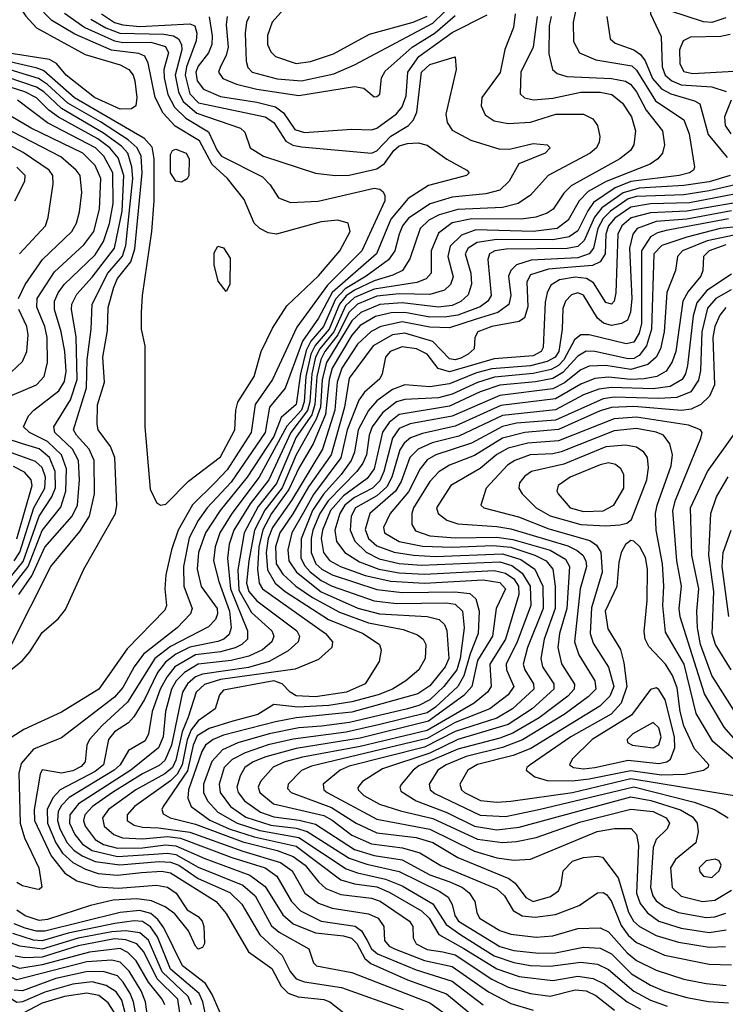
# Model space of a CAD drawing. Extents: x 997028 to 1115134, y 536408 to 618974.
# Tile 104 of 256: x 1019165 to 1021693, y 564547 to 568074. Entities that reach past the tile are written whole.
import ezdxf

# ---------------------------------------------------------------- set-up
doc = ezdxf.new("R2010")
doc.units = 0

msp = doc.modelspace()

# ---------------------------------------------------------------- linework, layer by layer
at = {"layer": '0CON10XD'}
for points in [[(1019103.9, 568213.9), (1019186.7, 568086.7), (1019224.9, 568044.9), (1019399.3, 567949.3), (1019525, 567912), (1019556.5, 567895), (1019571.6, 567875), (1019577.3, 567855), (1019585.2, 567794.8), (1019580.6, 567765), (1019565.4, 567754.6), (1019525, 567753.4), (1019433.4, 567795), (1019331.7, 567875), (1019296.7, 567916.7), (1019271.3, 567931.3), (1019135, 567952.2)], [(1021168.9, 568165), (1021148.2, 568065), (1021149.7, 567995), (1021171.2, 567955), (1021229.3, 567929.3), (1021358.6, 567908.6), (1021375, 567892.7), (1021442.8, 567782.8), (1021543.9, 567715), (1021563.4, 567665), (1021582.1, 567545), (1021578.5, 567535), (1021564.4, 567525), (1021528.1, 567515), (1021355, 567494.5), (1021298.7, 567471.3), (1021221.4, 567418.6), (1021200.6, 567389.4), (1021165, 567317.5), (1021133.9, 567296.1), (1021075, 567284.9), (1020875, 567286), (1020804.1, 567275), (1020772.2, 567255), (1020760.8, 567235), (1020781.9, 567165), (1020783.3, 567126.7), (1020771.7, 567088.3), (1020745, 567063.6), (1020715, 567050), (1020665, 567043.9), (1020535, 567059.3), (1020455, 567053), (1020387, 567025), (1020355, 566995.1), (1020264.6, 566845), (1020249.1, 566785), (1020242.4, 566685), (1020227.6, 566642.4), (1020155, 566514.8), (1020105, 566396.6), (1020042.8, 566317.2), (1020006.6, 566245), (1019986.4, 566135), (1019977.4, 566055), (1019985.8, 566025), (1020015, 565992.2), (1020157.4, 565885), (1020167.1, 565865), (1020162.7, 565845), (1020126.8, 565813.2), (1020059.4, 565775), (1019985, 565752.8), (1019820.4, 565729.6), (1019795, 565719.2), (1019765.9, 565695), (1019748.4, 565665), (1019709.3, 565475), (1019685, 565420), (1019665, 565401.5), (1019605, 565371.7), (1019497.1, 565305), (1019426.1, 565255), (1019398.9, 565225), (1019394, 565205), (1019399.6, 565185), (1019435, 565137.3), (1019465, 565119.3), (1019515, 565105.4), (1019605, 565107.2), (1019687.9, 565117.9), (1019724.9, 565114.9), (1019828.5, 565068.5), (1019989.7, 565009.7), (1020045, 564969.2), (1020107.7, 564867.7), (1020145.2, 564835), (1020225, 564802.3), (1020325, 564791.7), (1020353.2, 564783.3), (1020372.4, 564765), (1020401.1, 564711.1), (1020422.7, 564692.7), (1020554.7, 564634.7), (1020694.5, 564584.5), (1020820.1, 564480.1)], [(1020149.1, 568155), (1020069.5, 568065), (1020053, 568017), (1020053.4, 567985), (1020065, 567957.9), (1020081.9, 567941.9), (1020155, 567916.4), (1020206.7, 567923.3), (1020289, 567951), (1020418.4, 568021.6), (1020575, 568065.1), (1020624.3, 568085.7)], [(1021695, 568080.3), (1021645, 568063.2), (1021615, 568066.3), (1021494.7, 568104.7), (1021471.5, 568121.5), (1021445, 568157.1), (1021432.9, 568155), (1021425.7, 568135), (1021425.6, 568095), (1021463.1, 568013.1), (1021466.9, 567905), (1021478, 567875), (1021501.6, 567855), (1021535, 567840.7), (1021645, 567833.6), (1021696.1, 567816.1)], [(1019987, 568085), (1019977.7, 568065), (1019973, 568025), (1019976.2, 567925), (1019982, 567902), (1019998.2, 567885), (1020088, 567862), (1020175, 567854.6), (1020290.3, 567879.7), (1020365, 567912.1), (1020645, 568060.5), (1020725, 568138.7)], [(1019035.2, 567944.8), (1019222.5, 567902.5), (1019251.1, 567891.1), (1019361.7, 567795), (1019609.8, 567649.8), (1019638.1, 567618.1), (1019645.1, 567575), (1019645.2, 567424.8), (1019637.1, 567315), (1019603.5, 567085), (1019600, 567025), (1019600.6, 566965), (1019613.1, 566905), (1019613.1, 566615), (1019632.2, 566392.2), (1019655, 566344), (1019670, 566335), (1019688.3, 566338.3), (1019769.6, 566420.4), (1019885, 566507.4), (1019935.5, 566605), (1019939, 566675), (1019946.6, 566703.4), (1020005.6, 566795), (1020030.3, 566885), (1020071, 566969), (1020121.9, 567048.1), (1020235, 567156.3), (1020311.4, 567245), (1020348.6, 567315), (1020342.2, 567345), (1020305, 567355.3), (1020245, 567349.3), (1020085, 567305.7), (1020055, 567310.5), (1020025.6, 567325.6), (1020004.6, 567345), (1019969.3, 567429.3), (1019910, 567505), (1019854.9, 567554.9), (1019809.5, 567639.5), (1019721.9, 567691.9), (1019678.8, 567738.8), (1019650, 567795), (1019625, 567917.5), (1019613.4, 567943.4), (1019592.4, 567952.4), (1019494.2, 567964.2), (1019362.2, 568022.2), (1019280.7, 568070.7), (1019250.7, 568100.7)], [(1019325, 568096.9), (1019398.9, 568045), (1019505, 567997.5), (1019535, 567992.4), (1019635, 567993.4), (1019687, 567977), (1019697.8, 567955), (1019682, 567895), (1019682.9, 567865), (1019695.8, 567805), (1019720, 567760), (1019760.8, 567720.8), (1019841.7, 567671.7), (1019872.4, 567605), (1019888.4, 567585), (1020035, 567510.3), (1020062.2, 567482.2), (1020092.2, 567435), (1020135, 567418.4), (1020233.8, 567423.8), (1020435, 567469.7), (1020455, 567466.1), (1020467, 567457), (1020473.7, 567443.7), (1020472.8, 567425), (1020390.3, 567245), (1020267.3, 567122.7), (1020157.9, 566972.1), (1020070.2, 566785), (1020009.2, 566695), (1019994.6, 566595), (1019908.4, 566461.6), (1019864.2, 566414.2), (1019783.9, 566336.1), (1019733.1, 566245), (1019708.6, 566175), (1019688.7, 566085), (1019685.2, 566035.2), (1019690.7, 565975), (1019685, 565958.1), (1019550.2, 565819.8), (1019448.2, 565675), (1019315, 565593.3), (1019179.5, 565530.5), (1019136.6, 565503.4)], [(1019458.4, 568095), (1019505, 568063.8), (1019535, 568054.6), (1019595, 568049.5), (1019775, 568059.2), (1019792.1, 568052.1), (1019800, 568025), (1019797.3, 567997.3), (1019762.9, 567905), (1019757.8, 567875), (1019775, 567807.8), (1019805.5, 567775.5), (1020044.7, 567725), (1020075.2, 567705), (1020118.3, 567638.3), (1020144.2, 567624.2), (1020175, 567617.6), (1020425, 567595.2), (1020445, 567603.4), (1020495, 567656.3), (1020558.1, 567695), (1020576.4, 567715), (1020587.8, 567742.2), (1020605, 567885.2), (1020635, 567912.8), (1020725, 567940), (1020728.6, 567895), (1020692.3, 567735), (1020696.9, 567705), (1020715, 567678), (1020781.6, 567641.6), (1020885, 567610), (1020925, 567610.7), (1021005, 567630.3), (1021055.4, 567625.4), (1021065.7, 567615), (1021047.1, 567595), (1020953.3, 567556.7), (1020918.8, 567495), (1020885, 567462.5), (1020835, 567449.5), (1020715, 567437.4), (1020635.7, 567414.3), (1020557.9, 567362.1), (1020536.4, 567335), (1020524, 567305), (1020508.7, 567245), (1020486.9, 567213.1), (1020406.7, 567155), (1020330.6, 567109.4), (1020297, 567073), (1020253.3, 566975), (1020208.3, 566921.7), (1020190.9, 566889.1), (1020171.1, 566805), (1020155, 566695.7), (1020102, 566648), (1020075, 566580.4), (1019980.4, 566435), (1019883.8, 566315), (1019830.9, 566235), (1019806.2, 566165), (1019801.2, 566105), (1019815, 566043.8), (1019872.2, 565965), (1019873.7, 565945), (1019867, 565925), (1019841.4, 565898.7), (1019705, 565828.2), (1019649.4, 565785), (1019551.5, 565628.5), (1019460, 565545), (1019415.6, 565495), (1019406, 565475), (1019399.4, 565415), (1019385, 565397.9), (1019355, 565382.4), (1019315, 565374.3), (1019245, 565386.5), (1019238.8, 565371.2), (1019216.9, 565245), (1019218.6, 565205), (1019278, 565078), (1019326.4, 565016.4), (1019369.5, 564989.5), (1019445, 564967.3), (1019517.4, 564962.6), (1019655, 564973.4), (1019695, 564966.2), (1019725.2, 564945), (1019765.3, 564885.3), (1019805, 564861.2), (1019818.2, 564845), (1019824.6, 564825), (1019826.7, 564765), (1019819.8, 564750.2), (1019805, 564744.4), (1019794.6, 564755), (1019770, 564810), (1019720.3, 564870.3), (1019685.8, 564895.8), (1019637.4, 564917.4), (1019585, 564924.6), (1019500.5, 564919.5), (1019419.1, 564900.9), (1019265, 564849.9), (1019235, 564846.3), (1019185, 564863.6), (1019155, 564883.7)], [(1020939.6, 568095), (1020934.1, 568045), (1020902.8, 567967.2), (1020886.1, 567883.9), (1020820.3, 567795), (1020818.2, 567765), (1020832.8, 567732.8), (1020865, 567711.8), (1020915, 567701.4), (1020995, 567706.7), (1021085.5, 567735.5), (1021185, 567735.2), (1021218, 567718), (1021234.6, 567695), (1021243.8, 567655), (1021240.8, 567635), (1021231.2, 567615), (1021208.8, 567595), (1021058.9, 567515), (1020994.7, 567445), (1020950.8, 567415), (1020895, 567400.6), (1020735, 567393.9), (1020667.6, 567375), (1020630.9, 567355), (1020599.6, 567325), (1020563.2, 567216.8), (1020537.1, 567175), (1020502, 567158), (1020435, 567138.1), (1020365, 567104.7), (1020335, 567084.8), (1020310.8, 567055), (1020273.4, 566965), (1020224, 566906), (1020207.7, 566875), (1020190.7, 566795), (1020184.5, 566705), (1020175, 566675.1), (1020121.9, 566618.1), (1020023.4, 566435), (1019925.1, 566304.9), (1019881.7, 566235), (1019865.9, 566185), (1019859.4, 566135), (1019878.7, 566061.3), (1019916.6, 565955), (1019922.7, 565895), (1019915, 565871.4), (1019896.2, 565855), (1019875, 565846.5), (1019775, 565825.5), (1019725, 565800.4), (1019687.3, 565772.7), (1019658.8, 565735), (1019612, 565638), (1019573.8, 565576.2), (1019554.8, 565555), (1019505, 565522.1), (1019483.6, 565495), (1019465.7, 565405), (1019435, 565380.2), (1019309.8, 565315), (1019283.7, 565286.3), (1019263.6, 565245), (1019264.9, 565195), (1019294.7, 565125), (1019318.2, 565088.2), (1019355, 565054.9), (1019400.2, 565030.2), (1019445.7, 565015.7), (1019515, 565009.2), (1019601.4, 565018.6), (1019673.8, 565023.8), (1019705, 565017.8), (1019869.5, 564915), (1019905, 564871.6), (1019985.2, 564735.2), (1020067.9, 564675), (1020101.5, 564611.5), (1020126.7, 564586.7), (1020163.3, 564573.3), (1020255, 564564.3), (1020276.4, 564555), (1020326.7, 564516.7)], [(1021019.1, 568085), (1021005.1, 567974.9), (1020960.7, 567885), (1020957.8, 567807.8), (1020973.6, 567793.6), (1021006.1, 567786.1), (1021075, 567792.5), (1021175, 567813.4), (1021245, 567813.7), (1021286.9, 567805), (1021324.7, 567775), (1021357, 567725), (1021371.8, 567675), (1021365.9, 567625), (1021353.4, 567605), (1021315.3, 567575), (1021141.2, 567478.8), (1021115, 567452.6), (1021075.8, 567395), (1021055, 567380), (1021014.3, 567365.7), (1020961.1, 567358.9), (1020785, 567359.9), (1020714.6, 567345.4), (1020665, 567308.4), (1020639.2, 567245), (1020638.7, 567165), (1020621.6, 567145), (1020587.5, 567132.5), (1020435, 567108.5), (1020365, 567078.8), (1020331.8, 567048.2), (1020289.9, 566955), (1020240.7, 566895), (1020225.1, 566865), (1020211.4, 566805), (1020204.6, 566705), (1020196.7, 566673.3), (1020136.3, 566595), (1020058, 566425), (1019991.2, 566338.8), (1019932.5, 566245), (1019915.6, 566195), (1019910, 566145), (1019920.1, 566035), (1019981.4, 565885), (1019980.9, 565855), (1019960.7, 565835), (1019936.9, 565823.1), (1019885, 565808.8), (1019795, 565798), (1019720.5, 565755), (1019691.6, 565718.4), (1019668.8, 565675), (1019639.9, 565595), (1019626.8, 565515), (1019615, 565490.3), (1019554.4, 565455.6), (1019524.8, 565405), (1019503.4, 565385), (1019342.7, 565287.3), (1019315, 565258.6), (1019303.3, 565236.7), (1019300.4, 565205), (1019309.2, 565175), (1019334.9, 565125), (1019358.8, 565098.8), (1019388.4, 565078.4), (1019435, 565058.1), (1019523.9, 565046.1), (1019665, 565058.3), (1019705.9, 565055.9), (1019735, 565044.5), (1019805, 564996.9), (1019917.5, 564947.5), (1019961.3, 564905), (1020025.5, 564795.5), (1020105, 564721), (1020133.6, 564663.6), (1020155, 564638), (1020185, 564626.9), (1020317.4, 564607.4), (1020538.6, 564528.6)], [(1021069.4, 568085), (1021062, 568052), (1021061.2, 567951.2), (1021073.8, 567895), (1021091, 567881), (1021125, 567870.5), (1021285, 567862.9), (1021335, 567853), (1021353.1, 567843.1), (1021375, 567815.2), (1021410, 567750), (1021468.4, 567675), (1021474.7, 567625), (1021467.6, 567595), (1021451.8, 567575), (1021423.5, 567556.5), (1021266.5, 567493.5), (1021201.8, 567458.2), (1021169.8, 567425), (1021130, 567355), (1021090.9, 567325), (1021005, 567314.6), (1020798.9, 567321.1), (1020747.9, 567302.1), (1020707.7, 567262.3), (1020699.4, 567225), (1020718.1, 567151.9), (1020708.6, 567125), (1020687.5, 567105), (1020635, 567089.5), (1020525, 567091.7), (1020445, 567082.8), (1020375, 567054.8), (1020343.8, 567025), (1020305.3, 566944.7), (1020258.6, 566885), (1020243.9, 566856.1), (1020229.3, 566795), (1020222.8, 566695), (1020211.6, 566658.4), (1020155, 566578.6), (1020085, 566412), (1020019.7, 566330.3), (1019968.8, 566235), (1019946.8, 566103.2), (1019949.8, 566029.8), (1019995, 565949.7), (1020068.3, 565885), (1020075.7, 565865), (1020068.4, 565845), (1020035, 565815.8), (1019986.5, 565793.5), (1019922.2, 565777.8), (1019805, 565765.1), (1019755, 565735.1), (1019726, 565705), (1019708.4, 565675), (1019687.4, 565595), (1019678.8, 565505), (1019662.2, 565465), (1019562.7, 565385), (1019375.8, 565265), (1019344.4, 565225), (1019342.9, 565195), (1019362.6, 565155), (1019390.4, 565120.4), (1019425, 565097.5), (1019515, 565075.9), (1019645.4, 565084.6), (1019695, 565088), (1019725, 565082.8), (1019805, 565037.5), (1019965, 564973.3), (1020008.5, 564935), (1020067.5, 564827.5), (1020095, 564804.5), (1020201.4, 564745), (1020217.1, 564695), (1020228.6, 564685), (1020355, 564660.4), (1020635, 564552.2), (1020714.7, 564494.7)], [(1019420.2, 568075), (1019473.9, 568043.9), (1019523.2, 568025), (1019681.5, 568021.5), (1019715.6, 568015.6), (1019734.1, 568005), (1019745.1, 567985.1), (1019746.3, 567965), (1019722.1, 567875), (1019734, 567815), (1019750.5, 567780.5), (1019799.1, 567739.1), (1019956.7, 567685), (1019971.1, 567671.1), (1019991.2, 567615), (1020038.2, 567585), (1020225, 567523.8), (1020295, 567515.2), (1020345, 567516.8), (1020445, 567538.9), (1020471.5, 567558.5), (1020505.2, 567605), (1020525, 567621.2), (1020555, 567630.6), (1020592.9, 567632.9), (1020625, 567624.6), (1020695, 567573.8), (1020767.5, 567535), (1020775.8, 567525), (1020766, 567515), (1020629.9, 567480.1), (1020556.5, 567433.5), (1020495, 567358.9), (1020443.3, 567235), (1020284, 567096), (1020235, 567004.4), (1020177.7, 566922.3), (1020116.3, 566753.7), (1020059.6, 566685), (1020044, 566595), (1019922.9, 566417.1), (1019836.6, 566325), (1019805, 566280)], [(1019843.4, 568083.4), (1019854.9, 568015.2), (1019853.3, 567985), (1019841.4, 567955), (1019805, 567907), (1019796.2, 567885), (1019801.4, 567855), (1019823.7, 567825), (1019885, 567798.3), (1020015, 567778.4), (1020081, 567761), (1020110.1, 567740.1), (1020150.7, 567680.7), (1020185, 567668.9), (1020355, 567681.9), (1020425, 567679), (1020445, 567685.2), (1020515, 567736.6), (1020535, 567761.8), (1020549.4, 567800.6), (1020555.9, 567885), (1020595, 567942.2), (1020715, 568027.8), (1020839.3, 568090.7)], [(1019907.8, 568085), (1019904.8, 568055.2), (1019912.1, 567975), (1019904.8, 567945), (1019884.4, 567905.6), (1019877.3, 567885), (1019893.1, 567863.1), (1019942.2, 567842.2), (1020014.7, 567824.7), (1020165, 567802.1), (1020365, 567834.8), (1020397.9, 567827.9), (1020435, 567797.5), (1020445, 567797.8), (1020455, 567806.2), (1020461.1, 567865), (1020475, 567888.7), (1020570.8, 567975), (1020653.3, 568026.7), (1020725, 568088.2)], [(1021269.1, 568085), (1021280, 568005), (1021299, 567989), (1021365, 567966), (1021388.9, 567948.9), (1021406.1, 567926.1), (1021432.3, 567862.3), (1021465, 567826.3), (1021498.4, 567808.4), (1021583.1, 567783.1), (1021602, 567772), (1021631.7, 567661.7), (1021699.9, 567579.9)], [(1021710.1, 568019.9), (1021676.6, 568013.4), (1021568.9, 568011.1), (1021542.3, 567997.7), (1021528.5, 567965), (1021529.8, 567915), (1021545, 567888.4), (1021575, 567880.5), (1021725, 567889.7)], [(1019072.8, 565697.2), (1019173.3, 565776.7), (1019201.2, 565808.8), (1019245, 565878.2), (1019302.3, 565927.7), (1019329.7, 565960.3), (1019395, 566105.7), (1019508.6, 566305), (1019513.2, 566335), (1019505.7, 566505), (1019490.2, 566545), (1019446, 566605), (1019442.6, 566625), (1019443.8, 566693.8), (1019468.4, 566775), (1019463.2, 566865), (1019479.2, 566960.8), (1019482.1, 567042.1), (1019502, 567115), (1019515, 567146.1), (1019563.4, 567206.6), (1019577.2, 567252.8), (1019604, 567525), (1019600.3, 567585), (1019586.2, 567615), (1019553.4, 567643.4), (1019455, 567707.6), (1019337.2, 567775), (1019265, 567841.5), (1019232.5, 567862.5), (1019087.1, 567907.1)], [(1019161.8, 566015), (1019209, 566081), (1019255, 566184.4), (1019352.6, 566295), (1019371.7, 566335), (1019379.5, 566425), (1019375.4, 566495), (1019354, 566535), (1019291.3, 566595), (1019287.3, 566615), (1019347.6, 566712.4), (1019371.1, 566785), (1019367.4, 566937.4), (1019350.2, 567035), (1019352, 567055), (1019370.1, 567089.9), (1019425, 567151), (1019504.4, 567255), (1019532.1, 567387.9), (1019538.6, 567515), (1019518.3, 567578.3), (1019487.4, 567615), (1019445, 567646.8), (1019304.2, 567724.2), (1019269.7, 567749.7), (1019225, 567793.3), (1019183.2, 567815), (1018965, 567883.9)], [(1019131.7, 565828.3), (1019276.7, 566115), (1019380.2, 566239.8), (1019414.7, 566295.3), (1019432.9, 566375), (1019431.3, 566495), (1019413.9, 566535), (1019368.7, 566585), (1019358, 566605), (1019404.9, 566755.1), (1019407.1, 566855), (1019421.4, 566965), (1019424.1, 567055), (1019481.1, 567165), (1019533, 567227), (1019545.6, 567264.4), (1019570.1, 567505), (1019566.7, 567546.7), (1019552.7, 567595), (1019530.3, 567620.3), (1019465, 567666.9), (1019315, 567755.1), (1019251.6, 567815), (1019225, 567831.7), (1019066.2, 567885)], [(1019098.3, 566711.7), (1019225, 566765.8), (1019252.3, 566795), (1019264.1, 566845.9), (1019263.1, 566935), (1019255.1, 566975), (1019226.1, 567043.9), (1019227.8, 567075), (1019289.2, 567170.8), (1019395, 567267.4), (1019430.6, 567315), (1019451.4, 567395), (1019455.6, 567505), (1019435, 567551.5), (1019391.6, 567595), (1019206.2, 567685), (1019085.4, 567755)], [(1019133.3, 566035), (1019195.2, 566114.8), (1019245, 566243.7), (1019312.1, 566327.9), (1019330.1, 566385), (1019332.2, 566465), (1019315.1, 566515), (1019265, 566562.2), (1019199.6, 566595), (1019178.8, 566615), (1019196.5, 566655), (1019215.2, 566674.8), (1019305, 566743.9), (1019325, 566777.1), (1019331.4, 566815), (1019326.8, 566885), (1019313.6, 566955), (1019289.4, 567035), (1019289.8, 567065), (1019302.3, 567095), (1019324.7, 567125.3), (1019435, 567230.7), (1019465, 567278.9), (1019486.3, 567343.7), (1019499.6, 567415), (1019499, 567525), (1019466.8, 567585), (1019436.9, 567615), (1019264.2, 567704.2), (1019157.3, 567785)], [(1021713.8, 567785), (1021689.6, 567725), (1021692.1, 567695), (1021713.4, 567665)], [(1019160.8, 567075), (1019184.7, 567125.3), (1019246.5, 567215), (1019351.8, 567315), (1019368.6, 567345), (1019379.3, 567385), (1019387.7, 567455), (1019381.8, 567515), (1019367.3, 567535), (1019312, 567582), (1019034.2, 567725)], [(1019164.8, 567235), (1019257.1, 567335), (1019267.1, 567365), (1019285.3, 567485.3), (1019284.3, 567515), (1019270.7, 567535), (1019177.8, 567597.8), (1018982, 567702)], [(1019745, 567491.9), (1019724.4, 567495), (1019704.8, 567525), (1019705, 567591.2), (1019712.9, 567605), (1019725, 567610), (1019761.1, 567595), (1019771.9, 567575), (1019770.8, 567515), (1019765, 567503.8), (1019745, 567491.9)], [(1019148.1, 567425), (1019183.1, 567495), (1019184.7, 567515), (1019154.2, 567545)], [(1021710.9, 567515), (1021635, 567492.9), (1021545, 567479.2), (1021385, 567470.4), (1021326.8, 567453.2), (1021250.5, 567399.5), (1021224.3, 567365.7), (1021187.8, 567282.2), (1021165, 567260.8), (1021126.2, 567253.8), (1020908, 567252), (1020867.5, 567245), (1020848, 567235), (1020842.3, 567215), (1020854, 567085), (1020842.5, 567065), (1020814.2, 567045), (1020735, 567015.4), (1020695, 567008.8), (1020635, 567008.2), (1020545, 567024.7), (1020496.3, 567023.7), (1020439.6, 567010.4), (1020385, 566977.8), (1020355, 566943.4), (1020285.1, 566824.9), (1020274, 566785), (1020260.6, 566659.4), (1020216.1, 566553.9), (1020165, 566466.9), (1020129.7, 566390.3), (1020067.1, 566305), (1020035.7, 566245.7), (1020021.7, 566185), (1020017.2, 566105), (1020022.6, 566055), (1020035.2, 566035), (1020260.6, 565875), (1020286.2, 565845), (1020282.9, 565825), (1020235, 565782.1), (1020152.4, 565747.6), (1019885, 565709.9), (1019827.6, 565692.4), (1019797, 565665), (1019768.3, 565575), (1019747.6, 565522.4), (1019725, 565421.1), (1019712.1, 565395), (1019685, 565371.8), (1019580.7, 565315), (1019483.4, 565245), (1019461.5, 565215), (1019467.8, 565185), (1019502.3, 565155), (1019533.2, 565143.2), (1019605, 565139.6), (1019695, 565147.7), (1019741.4, 565141.4), (1019925, 565072), (1020044.1, 565035), (1020086, 565006), (1020138.5, 564915), (1020171.5, 564881.5), (1020245, 564844.4), (1020366.6, 564826.6), (1020390.1, 564810.1), (1020410.3, 564775), (1020425.5, 564745.5), (1020447, 564727), (1020585, 564670.2), (1020715, 564629.9), (1020825, 564544.2)], [(1021743.9, 567486.1), (1021635, 567460.3), (1021545, 567446.3), (1021375, 567440.7), (1021345, 567431.3), (1021281.9, 567388.1), (1021255, 567361.1), (1021236.8, 567325), (1021220.8, 567255), (1021205.8, 567235), (1021165, 567220.4), (1020997.7, 567212.3), (1020945.3, 567195), (1020924.4, 567175.6), (1020916.2, 567155), (1020925.2, 567085), (1020916.9, 567053.1), (1020878.1, 567025), (1020800.9, 567000.9), (1020705, 566970.1), (1020635, 566972), (1020535, 566990.8), (1020458.8, 566975), (1020423.9, 566956.1), (1020375, 566910.8), (1020319.3, 566825), (1020302.3, 566775), (1020293.9, 566675), (1020249.6, 566535), (1020138.4, 566351.7), (1020070.5, 566255), (1020055.5, 566215), (1020047.6, 566165), (1020053.1, 566103.1), (1020080.7, 566055), (1020116.2, 566025), (1020271.4, 565925), (1020395.9, 565875), (1020453.6, 565835), (1020460, 565815), (1020453.5, 565775), (1020402.9, 565695), (1020335.4, 565665), (1020225, 565648.5), (1020155, 565651.8), (1020134.2, 565664.2), (1020104.8, 565695), (1020075, 565705.9), (1019895, 565671.6), (1019880.6, 565655), (1019865.3, 565605), (1019805, 565561.7), (1019779.7, 565530.3), (1019765.6, 565494.4), (1019747.4, 565405), (1019729.1, 565370.9), (1019705, 565347.5), (1019576.6, 565255), (1019549.5, 565225), (1019550.3, 565205), (1019575, 565188.8), (1019605, 565180.9), (1019661.8, 565178.2), (1019775, 565163.8), (1019964.9, 565095.1), (1020099.6, 565055), (1020141.5, 565025), (1020186.5, 564945), (1020235, 564908.7), (1020285, 564891.1), (1020415, 564870.6), (1020449.2, 564855), (1020469.3, 564825), (1020472.3, 564775), (1020489.3, 564755), (1020507.4, 564745), (1020615, 564703), (1020715, 564681.5), (1020845, 564591.2), (1020925, 564549.6), (1021005, 564526.1)], [(1021756.9, 567455), (1021565, 567417.9), (1021425, 567413.4), (1021355, 567402.4), (1021297.8, 567362.2), (1021274, 567335), (1021265.1, 567305), (1021262.6, 567235), (1021245, 567205.6), (1021216.9, 567193.1), (1021142.8, 567187.2), (1021059.5, 567180.5), (1020995, 567160), (1020981.5, 567135), (1020985.8, 567045), (1020974, 567006), (1020955, 566992.5), (1020856.7, 566975), (1020806.2, 566955), (1020795.3, 566935), (1020792.8, 566895), (1020771.6, 566875), (1020745, 566861.2), (1020725, 566854.9), (1020705, 566859), (1020645, 566921.3), (1020545, 566950.8), (1020500.9, 566945), (1020431.4, 566905), (1020345, 566789.7), (1020329.2, 566685), (1020281.3, 566515), (1020200.2, 566399.8), (1020143.2, 566303.2), (1020097, 566235), (1020082, 566185), (1020083.7, 566125), (1020107.6, 566087.6), (1020154.5, 566045), (1020213.5, 566003.5), (1020311.2, 565951.2), (1020415, 565913.5), (1020539, 565889), (1020590.6, 565870.6), (1020610.4, 565855), (1020620.3, 565835), (1020618.1, 565785), (1020595.3, 565745), (1020548.5, 565705), (1020500.6, 565675), (1020449.1, 565655), (1020355, 565629.8), (1020273.1, 565616.9), (1020161.2, 565611.2), (1020075, 565620), (1020018.5, 565585), (1019928.8, 565561.2), (1019843.7, 565535), (1019801.4, 565508.6), (1019786.4, 565475), (1019766.7, 565383.3), (1019679.2, 565255), (1019674.7, 565244.7), (1019679.1, 565229.1), (1019703.6, 565215), (1019795, 565192.4), (1019965, 565128.6), (1020087, 565097), (1020145, 565075.8), (1020188.3, 565045), (1020235, 564984.8), (1020261.7, 564961.7), (1020315, 564940.3), (1020425, 564927.1), (1020456.6, 564916.6), (1020562.1, 564845), (1020573.7, 564825), (1020575.2, 564785), (1020585, 564763.5), (1020625, 564743), (1020681.2, 564735), (1020725, 564723.5), (1020856.8, 564636.8), (1020915, 564607.7), (1020995, 564585.7), (1021065, 564576.2), (1021155, 564598.5), (1021195, 564595.4), (1021228.8, 564578.8), (1021296.1, 564526.1)], [(1021805, 567430.6), (1021555, 567387.9), (1021425, 567381.4), (1021356.1, 567363.9), (1021322.6, 567335), (1021307.6, 567305), (1021300.9, 567095), (1021294.4, 567065.6), (1021285, 567054.7), (1021265, 567060.3), (1021221.2, 567131.2), (1021196.3, 567146.3), (1021155, 567151.5), (1021098.7, 567141.3), (1021067.6, 567122.4), (1021054.3, 567095.7), (1021048, 567062), (1021041, 566899), (1021033, 566885), (1021005, 566869.5), (1020865, 566858.4), (1020705, 566811.8), (1020664.4, 566824.4), (1020624.3, 566875), (1020587.1, 566895), (1020535, 566901.7), (1020492.9, 566885), (1020475.7, 566865), (1020463.9, 566805), (1020455, 566787.5), (1020400.1, 566739.9), (1020379.8, 566710.2), (1020338.5, 566605), (1020315.6, 566504.4), (1020217.5, 566372.5), (1020181.3, 566308.7), (1020140.1, 566235), (1020125.1, 566175), (1020128.9, 566135), (1020156.4, 566095), (1020245, 566024.3), (1020376.2, 565966.2), (1020454.6, 565945.4), (1020625.4, 565935.4), (1020667.5, 565925), (1020687.5, 565907.5), (1020695.9, 565885.9), (1020702.7, 565785), (1020689.3, 565755), (1020635, 565687.4), (1020591.4, 565658.6), (1020355, 565592.8), (1020155, 565573), (1020082.1, 565557.9), (1019895, 565510.3), (1019858.6, 565495), (1019831.1, 565475), (1019817.5, 565452.5), (1019769.9, 565315), (1019768, 565285), (1019779.8, 565255), (1019846.7, 565206.7), (1019915.7, 565175.7), (1020005, 565146.4), (1020155, 565113.7), (1020315, 564993.1), (1020365, 564977.7), (1020445, 564967), (1020488.2, 564948.2), (1020605, 564881.4), (1020631.7, 564855), (1020666.9, 564796.9), (1020756.2, 564746.2), (1020875, 564674), (1020955, 564645.8), (1021075, 564631.4), (1021165, 564648), (1021219.3, 564639.3), (1021259.4, 564619.4), (1021341.6, 564555), (1021389.3, 564529.3)], [(1021715, 567388.9), (1021555, 567359.6), (1021445, 567350.1), (1021377.5, 567325), (1021361.4, 567305), (1021349.4, 567255), (1021358.4, 567075), (1021353.8, 567026.2), (1021342.5, 566997.5), (1021321.4, 566985), (1021285, 566978.5), (1021256.9, 566986.9), (1021235, 567004.4), (1021185, 567087), (1021165, 567095.2), (1021141.5, 567088.5), (1021121, 567065), (1021111.3, 567038.7), (1021109, 566965), (1021096.4, 566885), (1021083, 566865), (1021055, 566849.2), (1020995, 566834.1), (1020856.9, 566823.1), (1020801.9, 566808.1), (1020705, 566769.4), (1020635, 566758.9), (1020545, 566765.2), (1020500.7, 566749.3), (1020445, 566708.6), (1020415, 566674), (1020377.6, 566605), (1020364.7, 566525), (1020352.5, 566495), (1020317.2, 566445), (1020253.4, 566373.4), (1020214.6, 566315), (1020173.5, 566213.5), (1020172.7, 566145), (1020186.7, 566116.7), (1020205.8, 566095.8), (1020245, 566065.3), (1020285, 566044.5), (1020435, 565991.4), (1020515, 565982.7), (1020694.7, 565984.7), (1020725, 565979.6), (1020752, 565955), (1020757.7, 565895), (1020743, 565785), (1020731.6, 565745), (1020684.9, 565685), (1020635, 565637.1), (1020595, 565616.6), (1020554.4, 565605.6), (1020346.2, 565556.2), (1020246.5, 565543.5), (1020165, 565536.9), (1020059.2, 565515), (1019946.7, 565483.3), (1019891.4, 565458.6), (1019853.6, 565416.4), (1019824.1, 565335), (1019823.4, 565305), (1019837.7, 565275), (1019875.2, 565235), (1019943.7, 565195), (1020025, 565169.7), (1020165, 565144.4), (1020335, 565031.9), (1020375, 565017.3), (1020475.5, 564995.5), (1020535, 564970.8), (1020645, 564906.7), (1020692.6, 564832.6), (1020745, 564795.1), (1020865, 564720.6), (1020935, 564696.2), (1020995, 564685.8), (1021065, 564682.9), (1021175, 564697.9), (1021235, 564690.1), (1021275, 564671), (1021365, 564593.2), (1021425, 564561), (1021485, 564539.4)], [(1021705, 567359.8), (1021481.1, 567318.9), (1021449.6, 567310.4), (1021424.7, 567295.3), (1021393, 567245), (1021392.9, 566985), (1021385, 566950.5), (1021365, 566919), (1021337.7, 566912.3), (1021205, 566945.2), (1021175, 566944.5), (1021152.8, 566927.2), (1021114.9, 566855), (1021095, 566834.7), (1021069.3, 566820.7), (1021005, 566806.5), (1020866.4, 566793.6), (1020805, 566773.8), (1020715, 566731.7), (1020665, 566719.2), (1020545, 566713.2), (1020515, 566704.9), (1020464.6, 566665.4), (1020427.4, 566615), (1020416.7, 566585), (1020407.9, 566515), (1020394.9, 566485.1), (1020372.9, 566455), (1020269.8, 566350.2), (1020240.8, 566305), (1020214.9, 566245), (1020208.7, 566215), (1020209.2, 566165), (1020226.3, 566125), (1020247.7, 566105), (1020285, 566084.9), (1020445, 566032.6), (1020535, 566021.6), (1020724.3, 566024.3), (1020777.6, 566017.6), (1020799.6, 565999.6), (1020811, 565955), (1020808.1, 565875), (1020778.5, 565801.5), (1020756.3, 565723.7), (1020734.4, 565685.6), (1020655, 565610.9), (1020625, 565591.2), (1020455, 565548.5), (1020335, 565521), (1020145, 565496.5), (1020055, 565476.2), (1019972.4, 565447.6), (1019926.3, 565423.7), (1019897.7, 565395), (1019879.3, 565335), (1019883.3, 565305), (1019920.2, 565255), (1019975, 565216.8), (1020065, 565188.1), (1020155, 565177), (1020195.2, 565165.2), (1020345, 565069.6), (1020408.2, 565048.2), (1020525, 565022.8), (1020670.8, 564950.8), (1020700.4, 564930.4), (1020714, 564904), (1020724.2, 564865), (1020737.3, 564845), (1020885, 564753.8), (1020935, 564739.6), (1021025, 564729.5), (1021085, 564731.4), (1021185, 564751.7), (1021245, 564748.1), (1021285, 564727.7), (1021356.4, 564656.4), (1021425, 564615.8), (1021475, 564594), (1021555, 564571.5), (1021632.9, 564557.1), (1021705, 564552.4)], [(1021745, 567332.8), (1021674.2, 567325.8), (1021555, 567294.3), (1021465.8, 567265), (1021437.4, 567235), (1021428.6, 566965), (1021410.5, 566905), (1021385, 566871.2), (1021365, 566860.4), (1021345, 566859.1), (1021225, 566885.4), (1021195, 566886.3), (1021165, 566868.2), (1021110.7, 566809.3), (1021075, 566788.5), (1021013.6, 566776.4), (1020885, 566764.7), (1020815, 566740.2), (1020705, 566688.6), (1020525, 566659.5), (1020488.9, 566631.1), (1020464.4, 566595.6), (1020435, 566464.8), (1020409.8, 566430.2), (1020325, 566367.5), (1020279.1, 566315), (1020249.5, 566245), (1020244.9, 566215), (1020253.3, 566165), (1020275, 566136.9), (1020314.7, 566115), (1020402.8, 566082.8), (1020495, 566062), (1020615, 566055.4), (1020825, 566067.6), (1020885, 566058), (1020905.8, 566035), (1020872, 565965), (1020859.3, 565865), (1020805, 565777.6), (1020785.1, 565684.9), (1020756.8, 565653.2), (1020629.7, 565560.3), (1020385, 565499.5), (1020155, 565462.4), (1020046.8, 565433.2), (1020001.6, 565415), (1019971.9, 565395), (1019955, 565365.5), (1019942.4, 565325), (1019947.9, 565305), (1019970.4, 565275), (1020027.7, 565235), (1020075, 565218), (1020166.1, 565206.1), (1020225, 565191.4), (1020365, 565101.2), (1020435, 565080), (1020535, 565064), (1020635, 565010.6), (1020705.6, 564985.6), (1020751.4, 564965), (1020775.8, 564945.8), (1020795.2, 564915), (1020802.3, 564875), (1020812.9, 564855), (1020885, 564811.4), (1020925, 564797.6), (1021015, 564786.7), (1021075, 564791.7), (1021165, 564818.1), (1021245, 564820.8), (1021275, 564806.4), (1021341.5, 564731.5), (1021375, 564703.9), (1021445, 564669), (1021545, 564637.2), (1021625, 564620.9), (1021695.9, 564614.1)], [(1021725, 567302.2), (1021628.4, 567281.6), (1021540, 567245), (1021521.4, 567225), (1021514, 567175), (1021483.2, 567096.8), (1021473.8, 566955), (1021460.7, 566895), (1021445.8, 566864.2), (1021415, 566837.9), (1021355, 566820.3), (1021265, 566834.3), (1021205, 566832.7), (1021175, 566819.4), (1021117, 566773), (1021075, 566751.1), (1020885, 566727.9), (1020715, 566652.8), (1020563.9, 566626.2), (1020525, 566609.5), (1020500.4, 566575), (1020469.7, 566455), (1020455, 566422), (1020429.1, 566395), (1020365, 566362.3), (1020330.2, 566335), (1020311.4, 566305), (1020293.8, 566245), (1020299.5, 566205), (1020330.4, 566165), (1020382, 566132), (1020452.3, 566105), (1020525, 566091.9), (1020615, 566087.6), (1020865, 566100.5), (1020905, 566091.5), (1020935, 566070.3), (1020951.7, 566045), (1020953, 566015), (1020906.1, 565855), (1020849.1, 565765), (1020854, 565685), (1020841.2, 565665), (1020792.7, 565625), (1020625, 565528), (1020385, 565469.7), (1020178.2, 565431.8), (1020115.3, 565415), (1020073.7, 565396.3), (1020028.1, 565345), (1020019.8, 565325), (1020024.8, 565305), (1020074.3, 565264.3), (1020255, 565222.6), (1020285, 565206.3), (1020355, 565152.1), (1020425, 565121.1), (1020537.1, 565107.1), (1020599.2, 565089.2), (1020674.3, 565044.3), (1020875, 564960.2), (1020902.2, 564935), (1020932.6, 564882.6), (1020965, 564863.3), (1021011.4, 564858.6), (1021085, 564868.7), (1021169.5, 564900.5), (1021235, 564946), (1021255, 564947.1), (1021269, 564939), (1021284.9, 564914.9), (1021319.4, 564829.4), (1021345, 564794.5), (1021375, 564768.4), (1021475, 564722.3), (1021635, 564690), (1021715, 564688.1)], [(1019905, 567100), (1019876.4, 567136.4), (1019862, 567195), (1019861.7, 567238.3), (1019875, 567262.5), (1019895, 567256.7), (1019919.3, 567219.3), (1019917.5, 567125), (1019905, 567100)], [(1021695, 567266.6), (1021635.2, 567245), (1021615.2, 567225), (1021612.2, 567175), (1021604.8, 567155), (1021560.3, 567099.7), (1021541.2, 567065), (1021515.9, 566885), (1021502.4, 566847.6), (1021481.1, 566815), (1021447.7, 566795), (1021402.9, 566787.1), (1021355, 566784.6), (1021275, 566793.2), (1021225, 566787.8), (1021175, 566768.4), (1021084.3, 566715.7), (1020889, 566691), (1020725, 566618), (1020608.4, 566591.6), (1020565, 566575.2), (1020543, 566557), (1020526.7, 566533.3), (1020498.2, 566435), (1020479.8, 566399.8), (1020445, 566367.5), (1020367.6, 566325), (1020352.7, 566295), (1020348.6, 566245), (1020365.6, 566205.6), (1020406.2, 566166.2), (1020452.9, 566142.9), (1020525, 566125.8), (1020605, 566119.3), (1020885, 566131.3), (1020928.7, 566118.7), (1020965, 566091.1), (1020994.2, 566045), (1020996.1, 565975), (1020946.8, 565845), (1020907.9, 565765), (1020908.7, 565745), (1020934.8, 565685), (1020915.6, 565655), (1020849.5, 565605), (1020725, 565555.9), (1020625, 565499.1), (1020210.2, 565399.8), (1020175, 565384.2), (1020126.6, 565335), (1020125, 565319.2), (1020138.2, 565305), (1020281.6, 565251.6), (1020370.7, 565195), (1020445, 565160.7), (1020585, 565144.2), (1020645, 565126.8), (1020735, 565072.6), (1020917.7, 564997.7), (1020940.1, 564980.1), (1020978.8, 564928.8), (1021005, 564915.5), (1021067.3, 564932.7), (1021095, 564953.1), (1021105.3, 564975), (1021112.4, 565025), (1021145, 565058.8), (1021185, 565073.1), (1021235, 565077.3), (1021253.2, 565073.2), (1021309.2, 564999.2), (1021346.2, 564876.2), (1021364.6, 564844.6), (1021385.3, 564825.3), (1021445, 564792.9), (1021525, 564769.6), (1021635, 564751.6), (1021694.1, 564754.1)], [(1021715, 567162.1), (1021626.4, 567103.6), (1021591.2, 567058.8), (1021577.7, 567012.3), (1021557.9, 566835), (1021550.8, 566805), (1021538.3, 566785), (1021495, 566759.5), (1021435, 566750.9), (1021285, 566755.6), (1021240.2, 566749.8), (1021185, 566729.6), (1021085, 566676.6), (1020895, 566655.3), (1020738.1, 566581.9), (1020642.6, 566557.4), (1020593.1, 566535), (1020563.1, 566505), (1020531.2, 566418.8), (1020510.9, 566385), (1020419.1, 566305), (1020402.3, 566247.7), (1020414.9, 566215), (1020445, 566189), (1020506.7, 566166.7), (1020575.4, 566155.4), (1020655, 566151.2), (1020895, 566160.1), (1020959.9, 566139.9), (1021010.3, 566105), (1021039.2, 566045), (1021040.5, 565965), (1020983.9, 565825), (1020968.3, 565765), (1020974.2, 565745), (1021005.9, 565695), (1021006.6, 565675), (1020931, 565605), (1020875, 565571.3), (1020725, 565524.4), (1020615, 565467.3), (1020345, 565399.3), (1020312.8, 565385), (1020252.8, 565335), (1020254.7, 565315), (1020267.1, 565305), (1020445, 565209.3), (1020635, 565174.5), (1020795, 565095.4), (1020875, 565071.1), (1020935, 565062.8), (1020995, 565066.9), (1021234.5, 565165.5), (1021296.5, 565176.5), (1021356, 565176), (1021374.8, 565154.8), (1021382.1, 565115), (1021374.6, 564945), (1021387.7, 564907.7), (1021413.8, 564873.8), (1021455, 564844.6), (1021535, 564819.7), (1021635, 564804.1), (1021696.3, 564813.7)], [(1021714.4, 567105.6), (1021659.4, 567075), (1021629.7, 567040.3), (1021609.1, 566955), (1021603.6, 566816.4), (1021597.1, 566782.9), (1021569.1, 566740.9), (1021519.7, 566720.3), (1021455, 566716.2), (1021295, 566721.1), (1021255, 566715.5), (1021085, 566639.6), (1020945, 566627.8), (1020895, 566616.7), (1020783.3, 566556.7), (1020656.1, 566515), (1020625, 566496.6), (1020599.7, 566465), (1020557.8, 566382.2), (1020492, 566305), (1020468.7, 566255), (1020471.9, 566235), (1020524.1, 566204.1), (1020607.7, 566187.7), (1020715, 566183.7), (1020859.9, 566189.9)], [(1019135, 566810.5), (1019175, 566849.6), (1019190.2, 566885), (1019195.9, 566945), (1019190.2, 566975), (1019161.5, 567035)], [(1021695, 567042.7), (1021673.9, 567015), (1021655.1, 566975), (1021648.8, 566935), (1021653.9, 566766.1), (1021636.4, 566725), (1021605.4, 566694.6), (1021571.1, 566678.9), (1021536, 566674), (1021365, 566688), (1021285, 566684.1), (1021245, 566672.3), (1021095, 566605.7), (1020975, 566595.3)], [(1021787.3, 565427.3), (1021689.4, 565539.4), (1021618.7, 565658.7), (1021531.3, 565935), (1021528.2, 565965), (1021536.4, 566045), (1021519.5, 566135), (1021504.9, 566315), (1021515, 566352.3), (1021605.8, 566575), (1021609.6, 566595), (1021603.8, 566605), (1021561.1, 566621.1), (1021375, 566649.5), (1021295, 566644.3), (1021095, 566564.9), (1020985, 566556.7), (1020915, 566538.8), (1020875, 566515.9), (1020814.3, 566465.7), (1020710.2, 566405), (1020658.8, 566325), (1020664.5, 566304.5), (1020695, 566280.7), (1020735, 566267.4), (1020875, 566258.7), (1020925, 566250.1), (1021128.7, 566188.7), (1021162.5, 566172.5), (1021182.3, 566155), (1021193, 566135), (1021195.2, 566115), (1021172.8, 566035), (1021153.1, 565845), (1021168.8, 565798.8), (1021225.2, 565705), (1021228.7, 565675), (1021202.2, 565647.8), (1021115.9, 565585), (1020966.4, 565493.6), (1020895, 565466), (1020765, 565434), (1020692.4, 565405), (1020662.7, 565385), (1020631.6, 565335), (1020635.8, 565315), (1020652.2, 565302.2), (1020815, 565224.4), (1020905, 565219.4), (1021025.1, 565244.9), (1021365, 565326.2), (1021580.9, 565270.9), (1021654.6, 565244.6), (1021703.2, 565215)], [(1020975, 566595.3), (1020895, 566574.9), (1020795, 566512.9), (1020705, 566477.6), (1020666.5, 566453.5), (1020635, 566419.2), (1020576.3, 566325), (1020569.8, 566305), (1020569.7, 566265), (1020582.6, 566242.6), (1020635, 566224.9), (1020725, 566217.2), (1020875, 566219.7), (1020932.1, 566212.1), (1021065, 566173.4), (1021120.6, 566140.6), (1021134.3, 566114.3), (1021125.5, 565965), (1021099.3, 565875), (1021093.6, 565825), (1021106, 565766), (1021152.9, 565692.9), (1021151.9, 565675), (1021129.1, 565650.9), (1021026.7, 565573.3), (1020932, 565518), (1020885, 565500.2), (1020735, 565460.9), (1020595, 565400.5), (1020574.4, 565385), (1020532.8, 565335), (1020527.2, 565325), (1020530.7, 565310.7), (1020585.7, 565275.7), (1020695, 565234), (1020795, 565185.1), (1020875, 565172.1), (1020955, 565181.2), (1021355, 565290), (1021426.6, 565276.6), (1021532.9, 565242.9), (1021575, 565217.6), (1021592.4, 565195), (1021595.7, 565165), (1021587.3, 565125), (1021514.1, 565065.9), (1021497.1, 565035), (1021502.7, 564965), (1021535, 564934.1), (1021611.2, 564915), (1021655, 564919.5), (1021715, 564955.7)], [(1021745.8, 565405), (1021647.9, 565487.9), (1021588.6, 565588.6), (1021545.6, 565765), (1021479.1, 565879.1), (1021469.7, 565975), (1021473.3, 566045), (1021468.3, 566125), (1021445.9, 566245), (1021443.4, 566305), (1021448.7, 566335), (1021498.5, 566475), (1021504.3, 566514.3), (1021494.1, 566554.1), (1021471.5, 566585), (1021445, 566596.3), (1021375, 566608.8), (1021295, 566600.9), (1021105, 566525.3), (1021075, 566518.4), (1020993.5, 566515), (1020938.9, 566495), (1020912.1, 566477.9), (1020836, 566395), (1020817.1, 566335), (1020828, 566325), (1020952.7, 566292.7), (1021060.3, 566250.3), (1021207.8, 566207.8), (1021231.4, 566191.4), (1021246.8, 566166.8), (1021252, 566095), (1021213.4, 565966.6), (1021209.1, 565875), (1021220.2, 565840.2), (1021274.2, 565754.2), (1021293.9, 565685), (1021279.8, 565650.2), (1021243.1, 565615), (1020996.5, 565463.5), (1020932.5, 565437.5), (1020805, 565405.8), (1020770.6, 565385), (1020741.9, 565335), (1020748.1, 565315), (1020759.2, 565305), (1020816.4, 565276.4), (1020875, 565270.9)], [(1019105.6, 566045), (1019176.9, 566133.1), (1019234.5, 566295.5), (1019280.3, 566365), (1019293, 566397), (1019292.5, 566455), (1019271.5, 566505), (1019235, 566536.2), (1019175, 566554), (1019113.1, 566575)], [(1021771.2, 565525), (1021645, 565724.7), (1021604.7, 565835), (1021592.9, 565895), (1021590.6, 565955), (1021597.9, 566035), (1021573.7, 566155), (1021568.6, 566325), (1021628.9, 566455), (1021721.9, 566585)], [(1019145, 566135.6), (1019165, 566166.1), (1019215.2, 566324.8), (1019254.7, 566395), (1019257.6, 566435), (1019245, 566469), (1019221.3, 566491.3), (1019065, 566547.1)], [(1021265, 566260.4), (1021315, 566263.8), (1021340.3, 566269.7), (1021356.4, 566283.6), (1021412.1, 566425), (1021418, 566468), (1021414.2, 566505), (1021400.9, 566525), (1021375, 566541.9), (1021335, 566550), (1021265, 566543.9), (1021115, 566480.9), (1020999.1, 566455), (1020975, 566438.9), (1020955.8, 566415), (1020953.6, 566395), (1020964.8, 566374.8), (1021015.8, 566325), (1021065, 566296.7), (1021175, 566265.8), (1021265, 566260.4)], [(1021185, 566311.4), (1021255, 566314.5), (1021293.8, 566335), (1021329.6, 566395), (1021329.5, 566445), (1021318.4, 566465), (1021299.8, 566479.8), (1021275, 566485.9), (1021245, 566478.5), (1021136.7, 566435), (1021094, 566405), (1021089.6, 566385), (1021094.6, 566375), (1021137.7, 566325), (1021185, 566311.4)], [(1019155, 566214.4), (1019209.4, 566405), (1019205.6, 566425.6), (1019182.4, 566452.4), (1019143.3, 566473.3)], [(1021714.6, 565744.6), (1021658.1, 565835), (1021646.3, 565875), (1021651.6, 566025), (1021634.3, 566155.7), (1021640.8, 566305), (1021660.9, 566365), (1021703.8, 566436.2)], [(1019805, 566280), (1019772.7, 566217.3), (1019751.6, 566115), (1019752.9, 566045), (1019783, 565965), (1019777.5, 565945), (1019728.7, 565895), (1019609.1, 565800.9), (1019574.6, 565755), (1019535, 565681.3), (1019505, 565646.6), (1019315, 565500.8), (1019215, 565460.2), (1019170.3, 565409.7), (1019162.3, 565375), (1019166.8, 565195), (1019182.5, 565142.5), (1019234, 565035), (1019244, 564966), (1019235, 564958), (1019225, 564958.6), (1019175, 564970.7), (1019155, 564983.5)], [(1021705.6, 565935.6), (1021681.8, 566115), (1021685.1, 566165), (1021714.4, 566245)], [(1021145, 565347.2), (1021205, 565354.6), (1021355, 565384.3), (1021465, 565368.6), (1021548.6, 565371.4), (1021615.2, 565384.8), (1021632.7, 565397.3), (1021633.6, 565405), (1021582.1, 565462.1), (1021545, 565544.7), (1021531.5, 565595), (1021520.5, 565680.5), (1021504.2, 565724.2), (1021478.3, 565765), (1021418.8, 565828.8), (1021405.7, 565855), (1021402.5, 565882.5), (1021413.6, 565993.6), (1021414, 566105), (1021406.8, 566146.8), (1021386.8, 566185), (1021365, 566205.9), (1021355, 566208.2), (1021335, 566193.3), (1021319.5, 566165), (1021311.1, 566128.9), (1021305, 566043.3), (1021263, 565955), (1021272, 565892), (1021317, 565817), (1021329.9, 565769.9), (1021340.7, 565685), (1021320.1, 565625), (1021284.1, 565585.9), (1021139.6, 565505), (1020993.8, 565405), (1020981.5, 565395), (1020979.4, 565385), (1021011.1, 565361.1), (1021055, 565348.3), (1021145, 565347.2)], [(1020859.9, 566189.9), (1020925, 566183.8), (1021010.7, 566155), (1021051.5, 566135), (1021075, 566105.4), (1021083.6, 566045), (1021083, 565965), (1021044.4, 565855), (1021031.8, 565785), (1021038.4, 565755), (1021078.4, 565695), (1021078.8, 565675), (1021001.4, 565605), (1020915, 565549.1), (1020735, 565495.7), (1020635, 565446.8), (1020465, 565390.5), (1020393.3, 565345), (1020376.9, 565323.1), (1020377.8, 565315), (1020398.4, 565295), (1020453.6, 565263.6), (1020529.5, 565239.5), (1020645, 565212.2), (1020805, 565138.2), (1020895, 565126.3), (1020945, 565129.7), (1021015, 565144.3), (1021175, 565200.5), (1021355, 565245.8), (1021435, 565237.4), (1021481.1, 565215), (1021493.1, 565195), (1021484.8, 565175.2), (1021445, 565137.3), (1021435, 565108), (1021425.1, 564965), (1021433, 564935), (1021445, 564917.4), (1021475, 564895.8), (1021525, 564876), (1021625, 564857.1), (1021655, 564859.7), (1021695, 564873.3)], [(1021185, 565390.5), (1021225, 565394.7), (1021345, 565421), (1021455, 565408.8), (1021483.6, 565415), (1021496.8, 565425), (1021512.4, 565465), (1021511, 565505), (1021477.1, 565637.1), (1021455, 565674), (1021445, 565680), (1021425, 565674.7), (1021357.3, 565582.7), (1021216.3, 565495), (1021144.1, 565425), (1021135.4, 565405), (1021148.9, 565395), (1021185, 565390.5)], [(1021435, 565464.8), (1021455, 565476), (1021463.2, 565505), (1021455, 565537.5), (1021435, 565555.9), (1021361.2, 565515), (1021341.2, 565495), (1021342.5, 565485), (1021360.8, 565475), (1021435, 565464.8)], [(1020875, 565270.9), (1020925, 565273.8), (1021145, 565305.7), (1021355, 565355.6), (1021725, 565294.8)], [(1021645, 565001.2), (1021670.7, 565025), (1021678.5, 565045), (1021670.5, 565060.5), (1021656.9, 565066.9), (1021625, 565060.2), (1021598.9, 565035), (1021601.2, 565021.2), (1021615, 565006.2), (1021645, 565001.2)], [(1019626.6, 564476.6), (1019615.9, 564555), (1019599.9, 564595), (1019557.4, 564665), (1019525, 564697.7), (1019495, 564704.2), (1019405, 564698.6), (1019155, 564634.7), (1019016.7, 564695), (1018993.8, 564713.8), (1018970.4, 564745), (1018933.4, 564805), (1018881.2, 564871.2), (1018830.3, 564900.3), (1018795, 564903.8), (1018710.2, 564839.8), (1018665, 564818.5), (1018605, 564801.9), (1018515, 564798.7), (1018435, 564782.7), (1018325, 564742.1), (1018145, 564661.1), (1018035, 564621.9), (1017665, 564529.8)], [(1019887.6, 564505), (1019855, 564581.6), (1019830.6, 564620.6), (1019747.9, 564685), (1019681, 564821), (1019660.4, 564850.4), (1019635, 564871.6), (1019595, 564882.8), (1019525.1, 564875.1), (1019255, 564808.9), (1019225, 564809), (1019185, 564818.9), (1019144.8, 564835)], [(1019834, 564494), (1019821.4, 564555), (1019807.6, 564585), (1019705, 564673), (1019658.2, 564788.2), (1019633.6, 564823.6), (1019605, 564843.4), (1019575, 564845.5), (1019505.7, 564835.7), (1019338.4, 564801.6), (1019245, 564774.3), (1019215, 564777), (1019140.1, 564800.1)], [(1019780.8, 564545), (1019769.1, 564575), (1019675, 564662.9), (1019626.4, 564776.4), (1019595, 564802.8), (1019545, 564809.5), (1019495, 564806.2), (1019375, 564783.2), (1019245, 564743.8), (1019165, 564755.1), (1019098.9, 564778.9)], [(1019575, 564393.7), (1019531.1, 564561.1), (1019510.9, 564590.9), (1019475, 564614.6), (1019425, 564627.1), (1019355, 564618.5), (1019255, 564590.2), (1019175, 564555.1), (1019155, 564552.8), (1019065, 564607.5), (1018945, 564647.1), (1018913.3, 564675), (1018855, 564747), (1018816.7, 564776.7), (1018795, 564784.2), (1018765, 564780.4), (1018605, 564728.4), (1018515, 564739.1), (1018425, 564725.6), (1018325, 564692.9), (1018240.1, 564655), (1018152.7, 564617.3), (1017997.5, 564562.5), (1017723.9, 564505)], [(1019744.7, 564475), (1019731.2, 564565), (1019657.8, 564637.8), (1019610.1, 564735), (1019585, 564762.8), (1019545, 564777.7), (1019505, 564780.6), (1019375, 564755.6), (1019245, 564715.8), (1019183.3, 564713.3), (1019148.6, 564718.6)], [(1019684.5, 564544.5), (1019675.8, 564565), (1019626.4, 564626.4), (1019582.6, 564702.6), (1019551.9, 564731.9), (1019525, 564746.4), (1019415, 564733.9), (1019245, 564687.8), (1019165, 564674.5), (1019065, 564710.8)], [(1019592.3, 564452.3), (1019572.2, 564555), (1019560.9, 564585), (1019536.3, 564626.3), (1019515, 564648.1), (1019464, 564664), (1019403.4, 564663.4), (1019295, 564638.7), (1019175, 564595.5), (1019145, 564596.9)], [(1019512.2, 564505), (1019482.2, 564552.2), (1019448.8, 564578.8), (1019405, 564586.4), (1019325, 564574.7), (1019245, 564550.4), (1019175, 564514.3)]]:
    msp.add_lwpolyline(points, dxfattribs=at)

doc.saveas('drawing.dxf')
